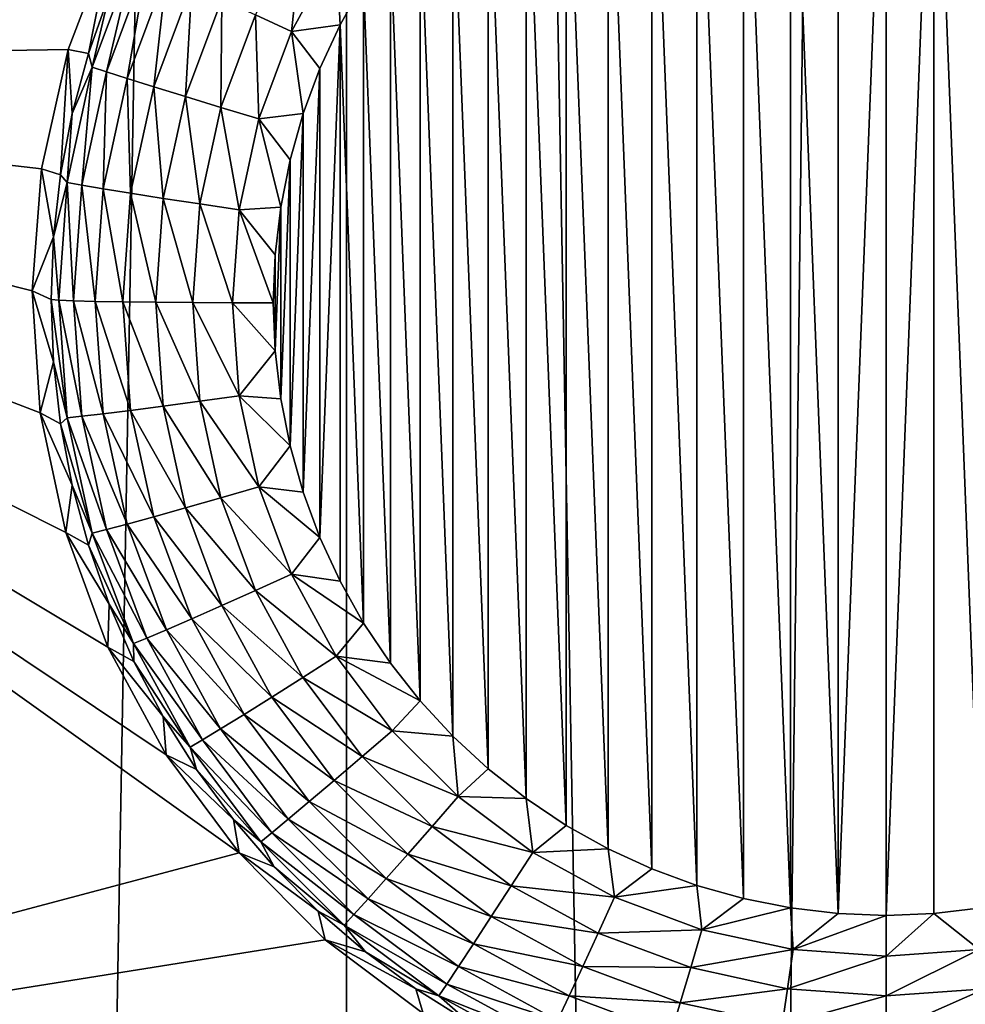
# Model space of a CAD drawing. Header units: metres. Extents: x -24 to 72, y -247 to 22.
# Tile 109 of 256: x -18.09 to -16.82, y -226.36 to -225.03. Entities that reach past the tile are written whole.
import ezdxf

# ---------------------------------------------------------------- set-up
doc = ezdxf.new("R2010")
doc.units = ezdxf.units.M
doc.layers.add('solid_509589_MEDIA_SW0001', color=7, linetype='CONTINUOUS')

msp = doc.modelspace()

# ---------------------------------------------------------------- linework, layer by layer
at = {"layer": 'solid_509589_MEDIA_SW0001'}
for points in [[(-16.750237, -207.792786, 309.296631), (-16.837915, -207.928116, 309.297455), (-16.663794, -236.641571, 309.801697)], [(-16.837915, -207.928116, 309.297455), (-17.657221, -209.098877, 309.303192), (-17.16774, -236.039505, 309.782318)], [(-16.837915, -207.928116, 309.297455), (-17.16774, -236.039505, 309.782318), (-16.663794, -236.641571, 309.801697)], [(-17.657221, -209.098877, 309.303192), (-18.116444, -209.735931, 309.305756), (-18.10944, -234.783508, 309.743073)], [(-17.657221, -209.098877, 309.303192), (-18.10944, -234.783508, 309.743073), (-17.649803, -235.419907, 309.762756)], [(-17.657221, -209.098877, 309.303192), (-17.649803, -235.419907, 309.762756), (-17.16774, -236.039505, 309.782318)], [(-19.283621, -225.093048, 268.488464), (-19.387056, -223.680008, 268.463806), (-17.968563, -224.918442, 268.507568)], [(-16.990459, -226.236343, 267.958344), (-17.054586, -224.598999, 267.929779), (-16.990458, -224.591415, 267.929626)], [(-16.990459, -226.236343, 267.958344), (-16.990458, -224.591415, 267.929626), (-16.926023, -224.588913, 267.929596)], [(-16.926023, -226.238861, 267.958374), (-16.990459, -226.236343, 267.958344), (-16.926023, -224.588913, 267.929596)], [(-16.861588, -224.591415, 267.929626), (-16.926023, -226.238861, 267.958374), (-16.926023, -224.588913, 267.929596)], [(-16.861588, -224.591415, 267.929626), (-16.861589, -226.236343, 267.958344), (-16.926023, -226.238861, 267.958374)], [(-16.861588, -224.591415, 267.929626), (-16.797461, -226.228775, 267.958221), (-16.861589, -226.236343, 267.958344)], [(-16.861588, -224.591415, 267.929626), (-16.797459, -224.598999, 267.929779), (-16.797461, -226.228775, 267.958221)], [(-17.118191, -226.216171, 267.957977), (-17.180622, -224.629166, 267.930298), (-17.118187, -224.611588, 267.929993)], [(-17.05459, -226.228775, 267.958221), (-17.118191, -226.216171, 267.957977), (-17.118187, -224.611588, 267.929993)], [(-17.05459, -226.228775, 267.958221), (-17.118187, -224.611588, 267.929993), (-17.054586, -224.598999, 267.929779)], [(-16.990459, -226.236343, 267.958344), (-17.05459, -226.228775, 267.958221), (-17.054586, -224.598999, 267.929779)], [(-17.180626, -226.198593, 267.957672), (-17.241409, -224.65155, 267.930695), (-17.180622, -224.629166, 267.930298)], [(-17.118191, -226.216171, 267.957977), (-17.180626, -226.198593, 267.957672), (-17.180622, -224.629166, 267.930298)], [(-17.241413, -226.176208, 267.957306), (-17.300261, -224.67865, 267.931152), (-17.241409, -224.65155, 267.930695)], [(-17.180626, -226.198593, 267.957672), (-17.241413, -226.176208, 267.957306), (-17.241409, -224.65155, 267.930695)], [(-17.300264, -226.149124, 267.956818), (-17.356853, -224.710312, 267.931702), (-17.300261, -224.67865, 267.931152)], [(-17.241413, -226.176208, 267.957306), (-17.300264, -226.149124, 267.956818), (-17.300261, -224.67865, 267.931152)], [(-17.356857, -226.117462, 267.956268), (-17.410738, -224.746277, 267.932343), (-17.356853, -224.710312, 267.931702)], [(-17.300264, -226.149124, 267.956818), (-17.356857, -226.117462, 267.956268), (-17.356853, -224.710312, 267.931702)], [(-17.41074, -226.081497, 267.955627), (-17.461651, -224.786362, 267.933044), (-17.410738, -224.746277, 267.932343)], [(-17.356857, -226.117462, 267.956268), (-17.41074, -226.081497, 267.955627), (-17.410738, -224.746277, 267.932343)], [(-17.461655, -226.041397, 267.954956), (-17.509281, -224.830368, 267.933807), (-17.461651, -224.786362, 267.933044)], [(-17.41074, -226.081497, 267.955627), (-17.461655, -226.041397, 267.954956), (-17.461651, -224.786362, 267.933044)], [(-17.509285, -225.997406, 267.954163), (-17.55327, -224.877914, 267.934631), (-17.509281, -224.830368, 267.933807)], [(-17.461655, -226.041397, 267.954956), (-17.509285, -225.997406, 267.954163), (-17.509281, -224.830368, 267.933807)], [(-17.553274, -225.949844, 267.953339), (-17.593409, -224.928787, 267.935516), (-17.55327, -224.877914, 267.934631)], [(-17.509285, -225.997406, 267.954163), (-17.553274, -225.949844, 267.953339), (-17.55327, -224.877914, 267.934631)], [(-17.711395, -224.908875, 267.955475), (-17.72658, -225.048248, 267.942688), (-17.775232, -225.025772, 267.95752)], [(-17.711395, -224.908875, 267.955475), (-17.666399, -224.938049, 267.940765), (-17.72658, -225.048248, 267.942688)], [(-19.283621, -225.093048, 268.488464), (-17.968563, -224.918442, 268.507568), (-18.027079, -225.072479, 268.508209)], [(-18.027079, -225.072479, 268.508209), (-17.968563, -224.918442, 268.507568), (-18.000048, -225.077866, 268.212006)], [(-17.968563, -224.918442, 268.507568), (-17.972288, -224.998535, 268.210632), (-18.000048, -225.077866, 268.212006)], [(-17.59341, -225.898972, 267.952454), (-17.62945, -224.982697, 267.936462), (-17.593409, -224.928787, 267.935516)], [(-17.553274, -225.949844, 267.953339), (-17.59341, -225.898972, 267.952454), (-17.593409, -224.928787, 267.935516)], [(-17.72658, -225.048248, 267.942688), (-17.666399, -224.938049, 267.940765), (-17.661116, -225.0392, 267.937439)], [(-17.666399, -224.938049, 267.940765), (-17.62945, -224.982697, 267.936462), (-17.661116, -225.0392, 267.937439)], [(-17.939367, -224.947342, 268.15509), (-17.994913, -225.096252, 268.157684), (-17.972288, -224.998535, 268.210632)], [(-17.975842, -225.102753, 268.105835), (-17.994913, -225.096252, 268.157684), (-17.939367, -224.947342, 268.15509)], [(-17.921288, -224.956512, 268.103302), (-17.975842, -225.102753, 268.105835), (-17.939367, -224.947342, 268.15509)], [(-17.947901, -225.111786, 268.058624), (-17.975842, -225.102753, 268.105835), (-17.921288, -224.956512, 268.103302)], [(-17.894798, -224.969437, 268.056152), (-17.947901, -225.111786, 268.058624), (-17.921288, -224.956512, 268.103302)], [(-17.912052, -225.123032, 268.017639), (-17.947901, -225.111786, 268.058624), (-17.894798, -224.969437, 268.056152)], [(-17.860811, -224.985672, 268.015228), (-17.912052, -225.123032, 268.017639), (-17.894798, -224.969437, 268.056152)], [(-17.629452, -225.845062, 267.951508), (-17.661116, -225.0392, 267.937439), (-17.62945, -224.982697, 267.936462)], [(-17.59341, -225.898972, 267.952454), (-17.629452, -225.845062, 267.951508), (-17.62945, -224.982697, 267.936462)], [(-17.869524, -225.136093, 267.984253), (-17.912052, -225.123032, 268.017639), (-17.860811, -224.985672, 268.015228)], [(-17.820494, -225.004669, 267.981964), (-17.869524, -225.136093, 267.984253), (-17.860811, -224.985672, 268.015228)], [(-17.994913, -225.096252, 268.157684), (-18.000048, -225.077866, 268.212006), (-17.972288, -224.998535, 268.210632)], [(-17.821781, -225.150543, 267.959686), (-17.869524, -225.136093, 267.984253), (-17.820494, -225.004669, 267.981964)], [(-17.775232, -225.025772, 267.95752), (-17.821781, -225.150543, 267.959686), (-17.820494, -225.004669, 267.981964)], [(-17.775232, -225.025772, 267.95752), (-17.77046, -225.165878, 267.944733), (-17.821781, -225.150543, 267.959686)], [(-17.775232, -225.025772, 267.95752), (-17.72658, -225.048248, 267.942688), (-17.77046, -225.165878, 267.944733)], [(-17.77046, -225.165878, 267.944733), (-17.72658, -225.048248, 267.942688), (-17.710712, -225.158875, 267.939545)], [(-17.72658, -225.048248, 267.942688), (-17.661116, -225.0392, 267.937439), (-17.688259, -225.098038, 267.938477)], [(-17.72658, -225.048248, 267.942688), (-17.688259, -225.098038, 267.938477), (-17.710712, -225.158875, 267.939545)], [(-17.688259, -225.729721, 267.949493), (-17.688259, -225.098038, 267.938477), (-17.661116, -225.0392, 267.937439)], [(-17.661118, -225.788559, 267.950531), (-17.688259, -225.729721, 267.949493), (-17.661116, -225.0392, 267.937439)], [(-17.629452, -225.845062, 267.951508), (-17.661118, -225.788559, 267.950531), (-17.661116, -225.0392, 267.937439)], [(-19.283621, -225.093048, 268.488464), (-18.027079, -225.072479, 268.508209), (-18.063026, -225.233246, 268.509583)], [(-18.063026, -225.233246, 268.509583), (-18.027079, -225.072479, 268.508209), (-18.03743, -225.241608, 268.214874)], [(-18.027079, -225.072479, 268.508209), (-18.021803, -225.159042, 268.21344), (-18.03743, -225.241608, 268.214874)], [(-18.027079, -225.072479, 268.508209), (-18.000048, -225.077866, 268.212006), (-18.021803, -225.159042, 268.21344)], [(-17.994913, -225.096252, 268.157684), (-18.021803, -225.159042, 268.21344), (-18.000048, -225.077866, 268.212006)], [(-19.283621, -225.093048, 268.488464), (-18.063026, -225.233246, 268.509583), (-18.075682, -225.397476, 268.511597)], [(-19.283621, -225.093048, 268.488464), (-18.075682, -225.397476, 268.511597), (-18.064785, -225.561829, 268.51416)], [(-19.283621, -225.093048, 268.488464), (-18.064785, -225.561829, 268.51416), (-18.030561, -225.7229, 268.517242)], [(-19.283621, -225.093048, 268.488464), (-18.030561, -225.7229, 268.517242), (-17.973711, -225.877457, 268.520752)], [(-19.283621, -225.093048, 268.488464), (-17.973711, -225.877457, 268.520752), (-17.89537, -226.022354, 268.524658)], [(-19.283621, -225.093048, 268.488464), (-17.89537, -226.022354, 268.524658), (-17.797153, -226.154602, 268.528992)], [(-19.077293, -226.494827, 268.512939), (-19.283621, -225.093048, 268.488464), (-17.797153, -226.154602, 268.528992)], [(-17.994913, -225.096252, 268.157684), (-18.0287, -225.251541, 268.1604), (-18.021803, -225.159042, 268.21344)], [(-18.009026, -225.25528, 268.108521), (-18.0287, -225.251541, 268.1604), (-17.994913, -225.096252, 268.157684)], [(-17.975842, -225.102753, 268.105835), (-18.009026, -225.25528, 268.108521), (-17.994913, -225.096252, 268.157684)], [(-17.710714, -225.6689, 267.948425), (-17.710712, -225.158875, 267.939545), (-17.688259, -225.098038, 267.938477)], [(-17.688259, -225.729721, 267.949493), (-17.710714, -225.6689, 267.948425), (-17.688259, -225.098038, 267.938477)], [(-17.980202, -225.260239, 268.061218), (-18.009026, -225.25528, 268.108521), (-17.975842, -225.102753, 268.105835)], [(-17.947901, -225.111786, 268.058624), (-17.980202, -225.260239, 268.061218), (-17.975842, -225.102753, 268.105835)], [(-17.943218, -225.266281, 268.020142), (-17.980202, -225.260239, 268.061218), (-17.947901, -225.111786, 268.058624)], [(-17.912052, -225.123032, 268.017639), (-17.943218, -225.266281, 268.020142), (-17.947901, -225.111786, 268.058624)], [(-17.899347, -225.273178, 267.986664), (-17.943218, -225.266281, 268.020142), (-17.912052, -225.123032, 268.017639)], [(-17.869524, -225.136093, 267.984253), (-17.899347, -225.273178, 267.986664), (-17.912052, -225.123032, 268.017639)], [(-17.850094, -225.280685, 267.961975), (-17.899347, -225.273178, 267.986664), (-17.869524, -225.136093, 267.984253)], [(-17.821781, -225.150543, 267.959686), (-17.850094, -225.280685, 267.961975), (-17.869524, -225.136093, 267.984253)], [(-17.821781, -225.150543, 267.959686), (-17.797152, -225.288559, 267.946869), (-17.850094, -225.280685, 267.961975)], [(-17.821781, -225.150543, 267.959686), (-17.77046, -225.165878, 267.944733), (-17.797152, -225.288559, 267.946869)], [(-18.0287, -225.251541, 268.1604), (-18.03743, -225.241608, 268.214874), (-18.021803, -225.159042, 268.21344)], [(-17.797152, -225.288559, 267.946869), (-17.77046, -225.165878, 267.944733), (-17.740953, -225.28476, 267.941742)], [(-17.77046, -225.165878, 267.944733), (-17.710712, -225.158875, 267.939545), (-17.728304, -225.221222, 267.940613)], [(-17.77046, -225.165878, 267.944733), (-17.728304, -225.221222, 267.940613), (-17.740953, -225.28476, 267.941742)], [(-17.728304, -225.606552, 267.947357), (-17.728304, -225.221222, 267.940613), (-17.710712, -225.158875, 267.939545)], [(-17.710714, -225.6689, 267.948425), (-17.728304, -225.606552, 267.947357), (-17.710712, -225.158875, 267.939545)], [(-17.740953, -225.542999, 267.946228), (-17.740953, -225.28476, 267.941742), (-17.728304, -225.221222, 267.940613)], [(-17.728304, -225.606552, 267.947357), (-17.740953, -225.542999, 267.946228), (-17.728304, -225.221222, 267.940613)], [(-18.075682, -225.397476, 268.511597), (-18.063026, -225.233246, 268.509583), (-18.046841, -225.325119, 268.216339)], [(-18.063026, -225.233246, 268.509583), (-18.03743, -225.241608, 268.214874), (-18.046841, -225.325119, 268.216339)], [(-18.0287, -225.251541, 268.1604), (-18.046841, -225.325119, 268.216339), (-18.03743, -225.241608, 268.214874)], [(-18.0287, -225.251541, 268.1604), (-18.040037, -225.410065, 268.163147), (-18.046841, -225.325119, 268.216339)], [(-18.020163, -225.410965, 268.111237), (-18.040037, -225.410065, 268.163147), (-18.0287, -225.251541, 268.1604)], [(-18.009026, -225.25528, 268.108521), (-18.020163, -225.410965, 268.111237), (-18.0287, -225.251541, 268.1604)], [(-17.991041, -225.411789, 268.063873), (-18.020163, -225.410965, 268.111237), (-18.009026, -225.25528, 268.108521)], [(-17.980202, -225.260239, 268.061218), (-17.991041, -225.411789, 268.063873), (-18.009026, -225.25528, 268.108521)], [(-17.953678, -225.412506, 268.022675), (-17.991041, -225.411789, 268.063873), (-17.980202, -225.260239, 268.061218)], [(-17.943218, -225.266281, 268.020142), (-17.953678, -225.412506, 268.022675), (-17.980202, -225.260239, 268.061218)], [(-17.909355, -225.413101, 267.989105), (-17.953678, -225.412506, 268.022675), (-17.943218, -225.266281, 268.020142)], [(-17.899347, -225.273178, 267.986664), (-17.909355, -225.413101, 267.989105), (-17.943218, -225.266281, 268.020142)], [(-17.859596, -225.413528, 267.964294), (-17.909355, -225.413101, 267.989105), (-17.899347, -225.273178, 267.986664)], [(-17.850094, -225.280685, 267.961975), (-17.859596, -225.413528, 267.964294), (-17.899347, -225.273178, 267.986664)], [(-17.850094, -225.280685, 267.961975), (-17.80611, -225.413788, 267.949066), (-17.859596, -225.413528, 267.964294)], [(-17.850094, -225.280685, 267.961975), (-17.797152, -225.288559, 267.946869), (-17.80611, -225.413788, 267.949066)], [(-17.797152, -225.288559, 267.946869), (-17.740953, -225.28476, 267.941742), (-17.748579, -225.349152, 267.942871)], [(-17.748579, -225.478607, 267.945129), (-17.748579, -225.349152, 267.942871), (-17.740953, -225.28476, 267.941742)], [(-17.740953, -225.542999, 267.946228), (-17.748579, -225.478607, 267.945129), (-17.740953, -225.28476, 267.941742)], [(-17.80611, -225.413788, 267.949066), (-17.797152, -225.288559, 267.946869), (-17.751122, -225.413879, 267.944)], [(-17.797152, -225.288559, 267.946869), (-17.748579, -225.349152, 267.942871), (-17.751122, -225.413879, 267.944)], [(-18.075682, -225.397476, 268.511597), (-18.046841, -225.325119, 268.216339), (-18.049982, -225.409103, 268.217804)], [(-18.040037, -225.410065, 268.163147), (-18.049982, -225.409103, 268.217804), (-18.046841, -225.325119, 268.216339)], [(-17.748579, -225.478607, 267.945129), (-17.751122, -225.413879, 267.944), (-17.748579, -225.349152, 267.942871)], [(-18.075682, -225.397476, 268.511597), (-18.049982, -225.409103, 268.217804), (-18.046841, -225.493088, 268.219269)], [(-18.064785, -225.561829, 268.51416), (-18.075682, -225.397476, 268.511597), (-18.046841, -225.493088, 268.219269)], [(-18.0287, -225.568573, 268.165924), (-18.046841, -225.493088, 268.219269), (-18.049982, -225.409103, 268.217804)], [(-18.040037, -225.410065, 268.163147), (-18.0287, -225.568573, 268.165924), (-18.049982, -225.409103, 268.217804)], [(-18.009026, -225.56665, 268.113953), (-18.0287, -225.568573, 268.165924), (-18.040037, -225.410065, 268.163147)], [(-18.020163, -225.410965, 268.111237), (-18.009026, -225.56665, 268.113953), (-18.040037, -225.410065, 268.163147)], [(-17.980202, -225.563339, 268.066498), (-18.009026, -225.56665, 268.113953), (-18.020163, -225.410965, 268.111237)], [(-17.991041, -225.411789, 268.063873), (-17.980202, -225.563339, 268.066498), (-18.020163, -225.410965, 268.111237)], [(-17.943218, -225.558731, 268.025238), (-17.980202, -225.563339, 268.066498), (-17.991041, -225.411789, 268.063873)], [(-17.953678, -225.412506, 268.022675), (-17.943218, -225.558731, 268.025238), (-17.991041, -225.411789, 268.063873)], [(-17.899347, -225.553009, 267.991547), (-17.943218, -225.558731, 268.025238), (-17.953678, -225.412506, 268.022675)], [(-17.909355, -225.413101, 267.989105), (-17.899347, -225.553009, 267.991547), (-17.953678, -225.412506, 268.022675)], [(-17.850094, -225.546371, 267.966614), (-17.899347, -225.553009, 267.991547), (-17.909355, -225.413101, 267.989105)], [(-17.859596, -225.413528, 267.964294), (-17.850094, -225.546371, 267.966614), (-17.909355, -225.413101, 267.989105)], [(-17.859596, -225.413528, 267.964294), (-17.80611, -225.413788, 267.949066), (-17.797152, -225.539017, 267.951263)], [(-17.859596, -225.413528, 267.964294), (-17.797152, -225.539017, 267.951263), (-17.850094, -225.546371, 267.966614)], [(-17.80611, -225.413788, 267.949066), (-17.751122, -225.413879, 267.944), (-17.748579, -225.478607, 267.945129)], [(-17.797152, -225.539017, 267.951263), (-17.80611, -225.413788, 267.949066), (-17.748579, -225.478607, 267.945129)], [(-17.797152, -225.539017, 267.951263), (-17.748579, -225.478607, 267.945129), (-17.740953, -225.542999, 267.946228)], [(-18.064785, -225.561829, 268.51416), (-18.046841, -225.493088, 268.219269), (-18.03743, -225.576599, 268.220734)], [(-18.0287, -225.568573, 268.165924), (-18.03743, -225.576599, 268.220734), (-18.046841, -225.493088, 268.219269)], [(-17.850094, -225.546371, 267.966614), (-17.797152, -225.539017, 267.951263), (-17.77046, -225.661713, 267.9534)], [(-17.797152, -225.539017, 267.951263), (-17.740953, -225.542999, 267.946228), (-17.728304, -225.606552, 267.947357)], [(-17.77046, -225.661713, 267.9534), (-17.797152, -225.539017, 267.951263), (-17.728304, -225.606552, 267.947357)], [(-17.899347, -225.553009, 267.991547), (-17.869524, -225.690094, 267.993927), (-17.943218, -225.558731, 268.025238)], [(-17.850094, -225.546371, 267.966614), (-17.821781, -225.676514, 267.968872), (-17.899347, -225.553009, 267.991547)], [(-17.821781, -225.676514, 267.968872), (-17.869524, -225.690094, 267.993927), (-17.899347, -225.553009, 267.991547)], [(-17.850094, -225.546371, 267.966614), (-17.77046, -225.661713, 267.9534), (-17.821781, -225.676514, 267.968872)], [(-18.064785, -225.561829, 268.51416), (-18.03743, -225.576599, 268.220734), (-18.021803, -225.659164, 268.222168)], [(-18.030561, -225.7229, 268.517242), (-18.064785, -225.561829, 268.51416), (-18.021803, -225.659164, 268.222168)], [(-17.980202, -225.563339, 268.066498), (-17.947901, -225.711792, 268.069092), (-18.009026, -225.56665, 268.113953)], [(-17.943218, -225.558731, 268.025238), (-17.912052, -225.701996, 268.02774), (-17.980202, -225.563339, 268.066498)], [(-17.912052, -225.701996, 268.02774), (-17.947901, -225.711792, 268.069092), (-17.980202, -225.563339, 268.066498)], [(-17.869524, -225.690094, 267.993927), (-17.912052, -225.701996, 268.02774), (-17.943218, -225.558731, 268.025238)], [(-18.0287, -225.568573, 268.165924), (-17.994913, -225.723862, 268.16864), (-18.03743, -225.576599, 268.220734)], [(-17.994913, -225.723862, 268.16864), (-18.021803, -225.659164, 268.222168), (-18.03743, -225.576599, 268.220734)], [(-18.009026, -225.56665, 268.113953), (-17.975842, -225.719177, 268.116608), (-18.0287, -225.568573, 268.165924)], [(-17.975842, -225.719177, 268.116608), (-17.994913, -225.723862, 268.16864), (-18.0287, -225.568573, 268.165924)], [(-17.947901, -225.711792, 268.069092), (-17.975842, -225.719177, 268.116608), (-18.009026, -225.56665, 268.113953)], [(-17.77046, -225.661713, 267.9534), (-17.728304, -225.606552, 267.947357), (-17.710714, -225.6689, 267.948425)], [(-18.030561, -225.7229, 268.517242), (-18.021803, -225.659164, 268.222168), (-18.000048, -225.740341, 268.223572)], [(-17.994913, -225.723862, 268.16864), (-18.000048, -225.740341, 268.223572), (-18.021803, -225.659164, 268.222168)], [(-17.821781, -225.676514, 267.968872), (-17.77046, -225.661713, 267.9534), (-17.72658, -225.779343, 267.955444)], [(-17.77046, -225.661713, 267.9534), (-17.710714, -225.6689, 267.948425), (-17.688259, -225.729721, 267.949493)], [(-17.72658, -225.779343, 267.955444), (-17.77046, -225.661713, 267.9534), (-17.688259, -225.729721, 267.949493)], [(-17.821781, -225.676514, 267.968872), (-17.775232, -225.801285, 267.971039), (-17.869524, -225.690094, 267.993927)], [(-17.821781, -225.676514, 267.968872), (-17.72658, -225.779343, 267.955444), (-17.775232, -225.801285, 267.971039)], [(-17.869524, -225.690094, 267.993927), (-17.820494, -225.821518, 267.996246), (-17.912052, -225.701996, 268.02774)], [(-17.775232, -225.801285, 267.971039), (-17.820494, -225.821518, 267.996246), (-17.869524, -225.690094, 267.993927)], [(-17.947901, -225.711792, 268.069092), (-17.894798, -225.854141, 268.071594), (-17.975842, -225.719177, 268.116608)], [(-17.912052, -225.701996, 268.02774), (-17.860811, -225.83934, 268.030121), (-17.947901, -225.711792, 268.069092)], [(-17.860811, -225.83934, 268.030121), (-17.894798, -225.854141, 268.071594), (-17.947901, -225.711792, 268.069092)], [(-17.820494, -225.821518, 267.996246), (-17.860811, -225.83934, 268.030121), (-17.912052, -225.701996, 268.02774)], [(-18.030561, -225.7229, 268.517242), (-18.000048, -225.740341, 268.223572), (-17.972288, -225.819672, 268.224976)], [(-17.973711, -225.877457, 268.520752), (-18.030561, -225.7229, 268.517242), (-17.972288, -225.819672, 268.224976)], [(-17.994913, -225.723862, 268.16864), (-17.939367, -225.872772, 268.171234), (-18.000048, -225.740341, 268.223572)], [(-17.975842, -225.719177, 268.116608), (-17.921288, -225.865417, 268.119171), (-17.994913, -225.723862, 268.16864)], [(-17.921288, -225.865417, 268.119171), (-17.939367, -225.872772, 268.171234), (-17.994913, -225.723862, 268.16864)], [(-17.894798, -225.854141, 268.071594), (-17.921288, -225.865417, 268.119171), (-17.975842, -225.719177, 268.116608)], [(-17.72658, -225.779343, 267.955444), (-17.688259, -225.729721, 267.949493), (-17.661118, -225.788559, 267.950531)], [(-17.939367, -225.872772, 268.171234), (-17.972288, -225.819672, 268.224976), (-18.000048, -225.740341, 268.223572)], [(-17.775232, -225.801285, 267.971039), (-17.72658, -225.779343, 267.955444), (-17.666399, -225.889526, 267.957367)], [(-17.72658, -225.779343, 267.955444), (-17.661118, -225.788559, 267.950531), (-17.629452, -225.845062, 267.951508)], [(-17.666399, -225.889526, 267.957367), (-17.72658, -225.779343, 267.955444), (-17.629452, -225.845062, 267.951508)], [(-17.775232, -225.801285, 267.971039), (-17.711395, -225.918182, 267.973083), (-17.820494, -225.821518, 267.996246)], [(-17.775232, -225.801285, 267.971039), (-17.666399, -225.889526, 267.957367), (-17.711395, -225.918182, 267.973083)], [(-17.973711, -225.877457, 268.520752), (-17.972288, -225.819672, 268.224976), (-17.938677, -225.896698, 268.226318)], [(-17.939367, -225.872772, 268.171234), (-17.938677, -225.896698, 268.226318), (-17.972288, -225.819672, 268.224976)], [(-17.820494, -225.821518, 267.996246), (-17.753256, -225.944641, 267.998383), (-17.860811, -225.83934, 268.030121)], [(-17.711395, -225.918182, 267.973083), (-17.753256, -225.944641, 267.998383), (-17.820494, -225.821518, 267.996246)], [(-17.860811, -225.83934, 268.030121), (-17.790543, -225.968018, 268.032379), (-17.894798, -225.854141, 268.071594)], [(-17.753256, -225.944641, 267.998383), (-17.790543, -225.968018, 268.032379), (-17.860811, -225.83934, 268.030121)], [(-17.894798, -225.854141, 268.071594), (-17.821974, -225.987488, 268.073914), (-17.921288, -225.865417, 268.119171)], [(-17.790543, -225.968018, 268.032379), (-17.821974, -225.987488, 268.073914), (-17.894798, -225.854141, 268.071594)], [(-17.666399, -225.889526, 267.957367), (-17.629452, -225.845062, 267.951508), (-17.59341, -225.898972, 267.952454)], [(-17.921288, -225.865417, 268.119171), (-17.846472, -226.002411, 268.121552), (-17.939367, -225.872772, 268.171234)], [(-17.821974, -225.987488, 268.073914), (-17.846472, -226.002411, 268.121552), (-17.921288, -225.865417, 268.119171)], [(-17.973711, -225.877457, 268.520752), (-17.938677, -225.896698, 268.226318), (-17.899401, -225.970993, 268.2276)], [(-17.89537, -226.022354, 268.524658), (-17.973711, -225.877457, 268.520752), (-17.899401, -225.970993, 268.2276)], [(-17.939367, -225.872772, 268.171234), (-17.863192, -226.012253, 268.173676), (-17.938677, -225.896698, 268.226318)], [(-17.846472, -226.002411, 268.121552), (-17.863192, -226.012253, 268.173676), (-17.939367, -225.872772, 268.171234)], [(-17.863192, -226.012253, 268.173676), (-17.899401, -225.970993, 268.2276), (-17.938677, -225.896698, 268.226318)], [(-17.711395, -225.918182, 267.973083), (-17.666399, -225.889526, 267.957367), (-17.591148, -225.990036, 267.959137)], [(-17.666399, -225.889526, 267.957367), (-17.59341, -225.898972, 267.952454), (-17.553274, -225.949844, 267.953339)], [(-17.591148, -225.990036, 267.959137), (-17.666399, -225.889526, 267.957367), (-17.553274, -225.949844, 267.953339)], [(-17.711395, -225.918182, 267.973083), (-17.631571, -226.024796, 267.974945), (-17.753256, -225.944641, 267.998383)], [(-17.711395, -225.918182, 267.973083), (-17.591148, -225.990036, 267.959137), (-17.631571, -226.024796, 267.974945)], [(-17.753256, -225.944641, 267.998383), (-17.669176, -226.056946, 268.000336), (-17.790543, -225.968018, 268.032379)], [(-17.631571, -226.024796, 267.974945), (-17.669176, -226.056946, 268.000336), (-17.753256, -225.944641, 267.998383)], [(-17.591148, -225.990036, 267.959137), (-17.553274, -225.949844, 267.953339), (-17.509285, -225.997406, 267.954163)], [(-17.863192, -226.012253, 268.173676), (-17.854683, -226.04216, 268.228851), (-17.899401, -225.970993, 268.2276)], [(-17.89537, -226.022354, 268.524658), (-17.899401, -225.970993, 268.2276), (-17.854683, -226.04216, 268.228851)], [(-17.790543, -225.968018, 268.032379), (-17.702673, -226.085373, 268.034424), (-17.821974, -225.987488, 268.073914)], [(-17.669176, -226.056946, 268.000336), (-17.702673, -226.085373, 268.034424), (-17.790543, -225.968018, 268.032379)], [(-17.821974, -225.987488, 268.073914), (-17.730911, -226.109116, 268.076019), (-17.846472, -226.002411, 268.121552)], [(-17.702673, -226.085373, 268.034424), (-17.730911, -226.109116, 268.076019), (-17.821974, -225.987488, 268.073914)], [(-17.631571, -226.024796, 267.974945), (-17.591148, -225.990036, 267.959137), (-17.502357, -226.078812, 267.960663)], [(-17.502357, -226.078812, 267.960663), (-17.591148, -225.990036, 267.959137), (-17.509285, -225.997406, 267.954163)], [(-17.846472, -226.002411, 268.121552), (-17.752918, -226.127365, 268.123718), (-17.863192, -226.012253, 268.173676)], [(-17.730911, -226.109116, 268.076019), (-17.752918, -226.127365, 268.123718), (-17.846472, -226.002411, 268.121552)], [(-17.502357, -226.078812, 267.960663), (-17.509285, -225.997406, 267.954163), (-17.461655, -226.041397, 267.954956)], [(-17.863192, -226.012253, 268.173676), (-17.767941, -226.139465, 268.175873), (-17.854683, -226.04216, 268.228851)], [(-17.752918, -226.127365, 268.123718), (-17.767941, -226.139465, 268.175873), (-17.863192, -226.012253, 268.173676)], [(-17.89537, -226.022354, 268.524658), (-17.854683, -226.04216, 268.228851), (-17.80477, -226.109772, 268.230042)], [(-17.797153, -226.154602, 268.528992), (-17.89537, -226.022354, 268.524658), (-17.80477, -226.109772, 268.230042)], [(-17.631571, -226.024796, 267.974945), (-17.537384, -226.118973, 267.976593), (-17.669176, -226.056946, 268.000336)], [(-17.631571, -226.024796, 267.974945), (-17.502357, -226.078812, 267.960663), (-17.537384, -226.118973, 267.976593)], [(-17.767941, -226.139465, 268.175873), (-17.80477, -226.109772, 268.230042), (-17.854683, -226.04216, 268.228851)], [(-17.502357, -226.078812, 267.960663), (-17.461655, -226.041397, 267.954956), (-17.41074, -226.081497, 267.955627)], [(-17.669176, -226.056946, 268.000336), (-17.569969, -226.156128, 268.002075), (-17.702673, -226.085373, 268.034424)], [(-17.537384, -226.118973, 267.976593), (-17.569969, -226.156128, 268.002075), (-17.669176, -226.056946, 268.000336)], [(-17.537384, -226.118973, 267.976593), (-17.502357, -226.078812, 267.960663), (-17.401834, -226.154053, 267.962006)], [(-17.401834, -226.154053, 267.962006), (-17.502357, -226.078812, 267.960663), (-17.41074, -226.081497, 267.955627)], [(-17.401834, -226.154053, 267.962006), (-17.41074, -226.081497, 267.955627), (-17.356857, -226.117462, 267.956268)], [(-17.702673, -226.085373, 268.034424), (-17.598995, -226.189041, 268.036224), (-17.730911, -226.109116, 268.076019)], [(-17.569969, -226.156128, 268.002075), (-17.598995, -226.189041, 268.036224), (-17.702673, -226.085373, 268.034424)], [(-17.767941, -226.139465, 268.175873), (-17.749945, -226.173477, 268.23114), (-17.80477, -226.109772, 268.230042)], [(-17.797153, -226.154602, 268.528992), (-17.80477, -226.109772, 268.230042), (-17.749945, -226.173477, 268.23114)], [(-17.730911, -226.109116, 268.076019), (-17.623463, -226.216553, 268.077911), (-17.752918, -226.127365, 268.123718)], [(-17.598995, -226.189041, 268.036224), (-17.623463, -226.216553, 268.077911), (-17.730911, -226.109116, 268.076019)], [(-17.537384, -226.118973, 267.976593), (-17.430752, -226.198776, 267.977997), (-17.569969, -226.156128, 268.002075)], [(-17.537384, -226.118973, 267.976593), (-17.401834, -226.154053, 267.962006), (-17.430752, -226.198776, 267.977997)], [(-17.401834, -226.154053, 267.962006), (-17.356857, -226.117462, 267.956268), (-17.300264, -226.149124, 267.956818)], [(-17.752918, -226.127365, 268.123718), (-17.642532, -226.237732, 268.125671), (-17.767941, -226.139465, 268.175873)], [(-17.623463, -226.216553, 268.077911), (-17.642532, -226.237732, 268.125671), (-17.752918, -226.127365, 268.123718)], [(-17.767941, -226.139465, 268.175873), (-17.655548, -226.251846, 268.177856), (-17.749945, -226.173477, 268.23114)], [(-17.642532, -226.237732, 268.125671), (-17.655548, -226.251846, 268.177856), (-17.767941, -226.139465, 268.175873)], [(-17.291626, -226.214233, 267.963043), (-17.401834, -226.154053, 267.962006), (-17.300264, -226.149124, 267.956818)], [(-17.291626, -226.214233, 267.963043), (-17.300264, -226.149124, 267.956818), (-17.241413, -226.176208, 267.957306)], [(-19.077293, -226.494827, 268.512939), (-17.797153, -226.154602, 268.528992), (-17.681061, -226.2715, 268.533661)], [(-17.797153, -226.154602, 268.528992), (-17.749945, -226.173477, 268.23114), (-17.69051, -226.232895, 268.232178)], [(-17.681061, -226.2715, 268.533661), (-17.797153, -226.154602, 268.528992), (-17.69051, -226.232895, 268.232178)], [(-17.569969, -226.156128, 268.002075), (-17.457653, -226.240204, 268.00354), (-17.598995, -226.189041, 268.036224)], [(-17.430752, -226.198776, 267.977997), (-17.457653, -226.240204, 268.00354), (-17.569969, -226.156128, 268.002075)], [(-17.430752, -226.198776, 267.977997), (-17.401834, -226.154053, 267.962006), (-17.291626, -226.214233, 267.963043)], [(-17.655548, -226.251846, 268.177856), (-17.69051, -226.232895, 268.232178), (-17.749945, -226.173477, 268.23114)], [(-17.291626, -226.214233, 267.963043), (-17.241413, -226.176208, 267.957306), (-17.180626, -226.198593, 267.957672)], [(-17.598995, -226.189041, 268.036224), (-17.481615, -226.276901, 268.037781), (-17.623463, -226.216553, 268.077911)], [(-17.457653, -226.240204, 268.00354), (-17.481615, -226.276901, 268.037781), (-17.598995, -226.189041, 268.036224)], [(-17.430752, -226.198776, 267.977997), (-17.313845, -226.262604, 267.979095), (-17.457653, -226.240204, 268.00354)], [(-17.430752, -226.198776, 267.977997), (-17.291626, -226.214233, 267.963043), (-17.313845, -226.262604, 267.979095)], [(-17.173973, -226.258102, 267.963806), (-17.291626, -226.214233, 267.963043), (-17.180626, -226.198593, 267.957672)], [(-17.173973, -226.258102, 267.963806), (-17.180626, -226.198593, 267.957672), (-17.118191, -226.216171, 267.957977)], [(-17.313845, -226.262604, 267.979095), (-17.291626, -226.214233, 267.963043), (-17.173973, -226.258102, 267.963806)], [(-17.173973, -226.258102, 267.963806), (-17.118191, -226.216171, 267.957977), (-17.05459, -226.228775, 267.958221)], [(-17.623463, -226.216553, 268.077911), (-17.501816, -226.307602, 268.079498), (-17.642532, -226.237732, 268.125671)], [(-17.481615, -226.276901, 268.037781), (-17.501816, -226.307602, 268.079498), (-17.623463, -226.216553, 268.077911)], [(-17.051273, -226.28479, 267.964264), (-17.173973, -226.258102, 267.963806), (-17.05459, -226.228775, 267.958221)], [(-17.051273, -226.28479, 267.964264), (-17.05459, -226.228775, 267.958221), (-16.990459, -226.236343, 267.958344)], [(-16.800774, -226.28479, 267.964264), (-16.861589, -226.236343, 267.958344), (-16.797461, -226.228775, 267.958221)], [(-17.655548, -226.251846, 268.177856), (-17.626801, -226.28772, 268.233124), (-17.69051, -226.232895, 268.232178)], [(-17.681061, -226.2715, 268.533661), (-17.69051, -226.232895, 268.232178), (-17.626801, -226.28772, 268.233124)], [(-17.642532, -226.237732, 268.125671), (-17.517559, -226.331268, 268.127289), (-17.655548, -226.251846, 268.177856)], [(-17.501816, -226.307602, 268.079498), (-17.517559, -226.331268, 268.127289), (-17.642532, -226.237732, 268.125671)], [(-17.457653, -226.240204, 268.00354), (-17.334515, -226.307434, 268.0047), (-17.481615, -226.276901, 268.037781)], [(-17.313845, -226.262604, 267.979095), (-17.334515, -226.307434, 268.0047), (-17.457653, -226.240204, 268.00354)], [(-17.051273, -226.28479, 267.964264), (-16.990459, -226.236343, 267.958344), (-16.926023, -226.238861, 267.958374)], [(-17.051273, -226.28479, 267.964264), (-16.926023, -226.238861, 267.958374), (-16.926023, -226.293747, 267.964417)], [(-16.926023, -226.293747, 267.964417), (-16.926023, -226.238861, 267.958374), (-16.861589, -226.236343, 267.958344)], [(-16.800774, -226.28479, 267.964264), (-16.926023, -226.293747, 267.964417), (-16.861589, -226.236343, 267.958344)], [(-17.655548, -226.251846, 268.177856), (-17.528305, -226.347076, 268.179504), (-17.626801, -226.28772, 268.233124)], [(-17.517559, -226.331268, 268.127289), (-17.528305, -226.347076, 268.179504), (-17.655548, -226.251846, 268.177856)], [(-17.313845, -226.262604, 267.979095), (-17.189041, -226.309143, 267.979919), (-17.334515, -226.307434, 268.0047)], [(-17.313845, -226.262604, 267.979095), (-17.173973, -226.258102, 267.963806), (-17.189041, -226.309143, 267.979919)], [(-17.189041, -226.309143, 267.979919), (-17.173973, -226.258102, 267.963806), (-17.051273, -226.28479, 267.964264)], [(-19.077293, -226.494827, 268.512939), (-17.681061, -226.2715, 268.533661), (-17.549427, -226.370682, 268.538727)], [(-17.681061, -226.2715, 268.533661), (-17.626801, -226.28772, 268.233124), (-17.559172, -226.337616, 268.234009)], [(-17.549427, -226.370682, 268.538727), (-17.681061, -226.2715, 268.533661), (-17.559172, -226.337616, 268.234009)], [(-17.481615, -226.276901, 268.037781), (-17.352926, -226.347153, 268.039001), (-17.501816, -226.307602, 268.079498)], [(-17.334515, -226.307434, 268.0047), (-17.352926, -226.347153, 268.039001), (-17.481615, -226.276901, 268.037781)], [(-17.528305, -226.347076, 268.179504), (-17.559172, -226.337616, 268.234009), (-17.626801, -226.28772, 268.233124)], [(-17.189041, -226.309143, 267.979919), (-17.051273, -226.28479, 267.964264), (-17.058886, -226.337463, 267.980408)], [(-17.058886, -226.337463, 267.980408), (-17.051273, -226.28479, 267.964264), (-16.926023, -226.293747, 267.964417)], [(-17.058886, -226.337463, 267.980408), (-16.926023, -226.293747, 267.964417), (-16.926023, -226.346954, 267.98056)], [(-16.926023, -226.346954, 267.98056), (-16.926023, -226.293747, 267.964417), (-16.800774, -226.28479, 267.964264)], [(-16.793163, -226.337463, 267.980408), (-16.926023, -226.346954, 267.98056), (-16.800774, -226.28479, 267.964264)], [(-17.501816, -226.307602, 268.079498), (-17.368448, -226.380417, 268.08078), (-17.517559, -226.331268, 268.127289)], [(-17.352926, -226.347153, 268.039001), (-17.368448, -226.380417, 268.08078), (-17.501816, -226.307602, 268.079498)], [(-17.334515, -226.307434, 268.0047), (-17.20306, -226.356445, 268.005554), (-17.352926, -226.347153, 268.039001)], [(-17.189041, -226.309143, 267.979919), (-17.20306, -226.356445, 268.005554), (-17.334515, -226.307434, 268.0047)], [(-17.189041, -226.309143, 267.979919), (-17.058886, -226.337463, 267.980408), (-17.20306, -226.356445, 268.005554)], [(-17.517559, -226.331268, 268.127289), (-17.380545, -226.406082, 268.128601), (-17.528305, -226.347076, 268.179504)], [(-17.368448, -226.380417, 268.08078), (-17.380545, -226.406082, 268.128601), (-17.517559, -226.331268, 268.127289)], [(-17.528305, -226.347076, 268.179504), (-17.488003, -226.382339, 268.234802), (-17.559172, -226.337616, 268.234009)], [(-17.549427, -226.370682, 268.538727), (-17.559172, -226.337616, 268.234009), (-17.488003, -226.382339, 268.234802)], [(-17.528305, -226.347076, 268.179504), (-17.388802, -226.423248, 268.180847), (-17.488003, -226.382339, 268.234802)], [(-17.380545, -226.406082, 268.128601), (-17.388802, -226.423248, 268.180847), (-17.528305, -226.347076, 268.179504)], [(-17.352926, -226.347153, 268.039001), (-17.215548, -226.398392, 268.039886), (-17.368448, -226.380417, 268.08078)], [(-17.20306, -226.356445, 268.005554), (-17.215548, -226.398392, 268.039886), (-17.352926, -226.347153, 268.039001)], [(-17.058886, -226.337463, 267.980408), (-17.065966, -226.386276, 268.006104), (-17.20306, -226.356445, 268.005554)], [(-17.058886, -226.337463, 267.980408), (-16.926023, -226.346954, 267.98056), (-17.065966, -226.386276, 268.006104)], [(-17.065966, -226.386276, 268.006104), (-16.926023, -226.346954, 267.98056), (-16.926023, -226.396271, 268.006256)], [(-16.793163, -226.337463, 267.980408), (-16.786081, -226.386276, 268.006104), (-16.926023, -226.396271, 268.006256)], [(-16.793163, -226.337463, 267.980408), (-16.926023, -226.396271, 268.006256), (-16.926023, -226.346954, 267.98056)], [(-17.20306, -226.356445, 268.005554), (-17.065966, -226.386276, 268.006104), (-17.215548, -226.398392, 268.039886)]]:
    msp.add_3dface(points, dxfattribs=at)

doc.saveas('drawing.dxf')
